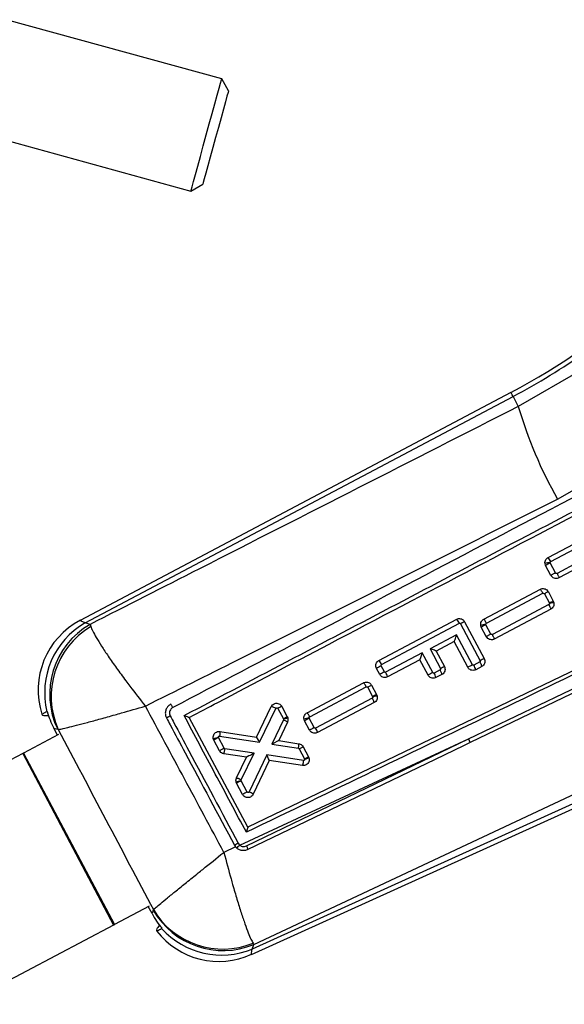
# Model space of a CAD drawing. Extents: x 29 to 375, y 22 to 285.
# Tile 4 of 27: x 101 to 120, y 57 to 91. Entities that reach past the tile are written whole.
import ezdxf

# ---------------------------------------------------------------- set-up
doc = ezdxf.new("R2010")
doc.units = 0
doc.layers.get('0').update_dxf_attribs({"linetype": 'CONTINUOUS'})

msp = doc.modelspace()

# ---------------------------------------------------------------- linework, layer by layer
at = {"color": 7, "linetype": 'CONTINUOUS'}
for p, q in [((108.172472, 88.66179), (100.779567, 90.692234)), ((108.405626, 88.252077), (108.172472, 88.66179)), ((99.720203, 86.835066), (107.113109, 84.804619)), ((107.113109, 84.804619), (107.522821, 85.03777)), ((120.545681, 78.662623), (118.359164, 77.409386)), ((118.105591, 77.888477), (103.308659, 70.056726)), ((103.480742, 69.973336), (118.177723, 77.752189)), ((118.177723, 77.752189), (118.359164, 77.409386)), ((119.705941, 74.227224), (122.192925, 75.647815)), ((119.382417, 72.22165), (122.108361, 73.665077)), ((119.472743, 72.082467), (122.198498, 73.525792)), ((119.457301, 72.034182), (119.453824, 72.04491)), ((120.413791, 72.058352), (119.689207, 71.67466)), ((119.297818, 71.947802), (119.276425, 72.013708)), ((119.480099, 71.603267), (119.297818, 71.947802)), ((119.639353, 71.69007), (119.457301, 72.034182)), ((120.431439, 71.877532), (119.754743, 71.519198)), ((126.248117, 71.227263), (109.06909, 62.955351)), ((117.17334, 70.099124), (119.116163, 71.127875)), ((119.390593, 71.043403), (119.561514, 70.72033)), ((116.653389, 65.988477), (126.961679, 70.954858)), ((117.263611, 69.959908), (119.20632, 70.988599)), ((119.255882, 70.97306), (119.426465, 70.650625)), ((119.561514, 70.72033), (119.57955, 70.672446)), ((119.411653, 70.602423), (117.468755, 69.57357)), ((119.477104, 70.446914), (117.534266, 69.418094)), ((119.426465, 70.650625), (119.429718, 70.642094)), ((113.571973, 68.68252), (116.243989, 70.097387)), ((116.514346, 70.014197), (117.186219, 68.744793)), ((103.651753, 69.920697), (103.480742, 69.973336)), ((103.651753, 69.920697), (103.675272, 69.847519)), ((113.662303, 68.543336), (116.33428, 69.958184)), ((116.379371, 69.944336), (117.051026, 68.675364)), ((117.088756, 69.825211), (117.068615, 69.8834)), ((117.259682, 69.502132), (117.088756, 69.825211)), ((117.248293, 69.911491), (117.244985, 69.921017)), ((117.418936, 69.58894), (117.248293, 69.911491)), ((116.24006, 69.566256), (115.326863, 69.082683)), ((116.158402, 69.332846), (115.53978, 69.005264)), ((116.626457, 68.448521), (116.158402, 69.332846)), ((116.786108, 68.534599), (116.24006, 69.566256)), ((115.326863, 69.082683), (115.685454, 68.405172)), ((115.53978, 69.005264), (115.820652, 68.474596)), ((115.061736, 68.942291), (113.80372, 68.276125)), ((114.980078, 68.708881), (113.869365, 68.120718)), ((115.26089, 68.178324), (114.980078, 68.708881)), ((115.420541, 68.264402), (115.061736, 68.942291)), ((109.278695, 58.92966), (129.506728, 68.43835)), ((113.598983, 68.203938), (113.488779, 68.412242)), ((113.758644, 68.289989), (113.648669, 68.497856)), ((115.671889, 68.359723), (115.465607, 68.250541)), ((117.037461, 68.629922), (116.831155, 68.520728)), ((117.103011, 68.474467), (116.896784, 68.365314)), ((129.8592, 68.117612), (109.22432, 58.770927)), ((115.737444, 68.20427), (115.531217, 68.095117)), ((109.19117, 58.587052), (129.922664, 67.9775)), ((111.104385, 66.8869), (113.047174, 67.915638)), ((111.194631, 66.747672), (113.13735, 67.776374)), ((113.186892, 67.760824), (113.357505, 67.438331)), ((113.321603, 67.831165), (113.492525, 67.508093)), ((113.342604, 67.390154), (111.399726, 66.3613)), ((113.357505, 67.438331), (113.360277, 67.431527)), ((113.492525, 67.508093), (113.508166, 67.469319)), ((106.422306, 67.178802), (106.405721, 67.169469)), ((109.364903, 66.049163), (109.875094, 67.097922)), ((109.473289, 65.873713), (110.037303, 67.033122)), ((110.102093, 67.034218), (110.291497, 66.676201)), ((110.237078, 67.104048), (110.426506, 66.74598)), ((113.408045, 67.234641), (111.465251, 66.20583)), ((102.183631, 66.928234), (102.172053, 66.922173)), ((107.05573, 66.725902), (107.055422, 66.726478)), ((109.06909, 62.955351), (107.05573, 66.725902)), ((110.292192, 66.644352), (109.896512, 65.808317)), ((110.291497, 66.676201), (110.294085, 66.670011)), ((110.294085, 66.670011), (110.292192, 66.644352)), ((110.426506, 66.74598), (110.441045, 66.710908)), ((111.019816, 66.612916), (111.001537, 66.662053)), ((111.179402, 66.699105), (111.176373, 66.707199)), ((111.350001, 66.376642), (111.179402, 66.699105)), ((102.407243, 66.359578), (102.542789, 66.317855)), ((102.534096, 66.119903), (102.407243, 66.359578)), ((102.542789, 66.317855), (102.560511, 66.309842)), ((110.430574, 66.565102), (110.130202, 65.930444)), ((111.190742, 66.289835), (111.019816, 66.612916)), ((102.568429, 66.138074), (101.370206, 65.503877)), ((107.902314, 65.948142), (107.884815, 65.993991)), ((108.061975, 66.03419), (108.059084, 66.041569)), ((108.255268, 65.668825), (108.061975, 66.03419)), ((108.100197, 66.086698), (109.473289, 65.873713)), ((108.112992, 66.243352), (109.364903, 66.049163)), ((108.790433, 62.342362), (116.653389, 65.988477)), ((109.020483, 62.312101), (116.653389, 65.988477)), ((108.096163, 65.581734), (107.902314, 65.948142)), ((109.291122, 65.499142), (108.283108, 65.649106)), ((109.896512, 65.808317), (110.8089, 65.665707)), ((110.130202, 65.930444), (110.823046, 65.82215)), ((110.836576, 65.645877), (111.016428, 65.305917)), ((110.971134, 65.716514), (111.154513, 65.369881)), ((101.339505, 65.487627), (96.19431, 62.764368)), ((101.339505, 65.487627), (104.458159, 59.595391)), ((101.370206, 65.503877), (104.488861, 59.611642)), ((109.029508, 65.359618), (108.245384, 65.476274)), ((108.683731, 64.648911), (109.029508, 65.359618)), ((108.846, 64.584229), (109.291122, 65.499142)), ((109.719421, 65.435666), (109.11653, 64.165768)), ((110.981455, 65.247892), (109.719421, 65.435666)), ((111.016428, 65.305917), (111.022384, 65.292101)), ((111.154513, 65.369881), (111.167293, 65.340235)), ((109.804691, 65.244534), (109.254754, 64.08618)), ((110.944684, 65.074917), (109.804691, 65.244534)), ((108.686731, 64.465448), (108.670737, 64.50557)), ((108.891836, 64.077756), (108.686731, 64.465448)), ((108.843631, 64.558392), (108.846, 64.584229)), ((108.846427, 64.551419), (108.843631, 64.558392)), ((109.051492, 64.163804), (108.846427, 64.551419)), ((108.65079, 62.277773), (108.248727, 62.091843)), ((108.613259, 62.333929), (108.65079, 62.277773)), ((108.69378, 62.233892), (108.65079, 62.277773)), ((105.687083, 60.245839), (104.488861, 59.611642)), ((105.780354, 59.98658), (105.652751, 60.227668)), ((105.822937, 60.110892), (105.780354, 59.98658)), ((105.825847, 60.123211), (105.822937, 60.110892)), ((104.458159, 59.595391), (99.312967, 56.872132)), ((106.026243, 59.575983), (106.025945, 59.575649)), ((106.111021, 59.476322), (106.111433, 59.476542)), ((106.111433, 59.476542), (106.12396, 59.483241)), ((109.22445, 58.771295), (109.278695, 58.92966)), ((109.251366, 58.97157), (109.278695, 58.92966))]:
    msp.add_line(p, q, dxfattribs=at)
at = {"color": 7, "linetype": 'CONTINUOUS', "flags": 128}
for points in [[(107.642791, 86.733204), (107.74613, 87.109454), (107.845491, 87.471242), (107.937069, 87.80467), (108.017331, 88.096919), (108.083204, 88.336763), (108.132155, 88.514983), (108.162295, 88.624733), (108.172472, 88.66179)], [(108.405626, 88.252077), (108.404975, 88.24972), (108.389538, 88.193498), (108.354207, 88.064864), (108.300642, 87.869835), (108.231347, 87.617531), (108.149564, 87.319751), (108.059109, 86.990416), (107.964224, 86.644925)], [(107.113109, 84.804619), (107.123287, 84.841678), (107.153432, 84.951425), (107.202377, 85.129646), (107.26825, 85.36949), (107.348518, 85.661741), (107.44009, 85.995167), (107.539456, 86.356958), (107.642791, 86.733204)], [(107.964224, 86.644925), (107.869333, 86.299434), (107.778883, 85.970099), (107.6971, 85.672316), (107.627805, 85.420012), (107.57424, 85.224986), (107.53891, 85.096352), (107.523467, 85.040127), (107.522821, 85.03777)], [(126.230226, 70.447055), (125.8196, 70.249254), (121.930575, 68.376106), (116.704082, 65.859391)], [(109.364903, 66.049163), (109.365012, 66.049147), (109.365325, 66.049098), (109.365852, 66.049016)], [(116.704082, 65.859391), (116.480039, 65.751523), (115.507703, 65.283402), (111.618227, 63.411149), (109.070635, 62.185113)], [(101.370206, 65.503877), (101.366173, 65.501742), (101.36216, 65.499617), (101.358181, 65.497512), (101.35426, 65.495437), (101.350415, 65.493402), (101.346663, 65.491415), (101.343019, 65.489487), (101.339505, 65.487627)], [(104.458159, 59.595391), (104.461676, 59.597252), (104.465317, 59.59918), (104.469072, 59.601166), (104.472916, 59.603202), (104.476835, 59.605277), (104.480814, 59.607382), (104.484827, 59.609507), (104.488861, 59.611642)]]:
    msp.add_lwpolyline(points, dxfattribs=at)
at = {"color": 8, "linetype": 'CONTINUOUS', "flags": 128}
for points in [[(118.177723, 77.752189), (118.146212, 77.81173), (118.123657, 77.85434), (118.110111, 77.879939), (118.105591, 77.888477)], [(103.480742, 69.973336), (103.351763, 70.035839), (103.308659, 70.056726)], [(109.19117, 58.587052), (109.19947, 58.633108), (109.22432, 58.770927)]]:
    msp.add_lwpolyline(points, dxfattribs=at)
at = {"color": 7, "linetype": 'CONTINUOUS'}
for centre, radius, start, end in [((106.941266, 98.981805), 23.865678, 297.8914735, 311.8914735), ((106.941266, 98.981805), 24.01988, 297.8914735, 311.8914735), ((132.6221, 81.569767), 14.857324, 196.261528, 209.617248), ((119.575656, 70.832329), 1.218686, 95.7374524, 104.2134775), ((119.031042, 71.894717), 0.479948, 23.0285131, 42.9363519), ((122.084547, 66.993164), 5.684566, 117.5273489, 119.3555191), ((121.474228, 66.848893), 4.318159, 116.2920379, 118.3086632), ((104.574834, 67.664478), 2.706667, 117.6467993, 197.9015363), ((115.892514, 69.770526), 0.479972, 23.0152078, 42.921811), ((118.467262, 66.075752), 4.396048, 116.3749592, 118.3559202), ((104.86153, 67.574856), 2.767541, 119.9287223, 193.6408501), ((105.027957, 67.525006), 2.762838, 119.8751967, 205.9077947), ((105.106431, 67.45207), 2.790411, 120.8561718, 204.1634075), ((117.433599, 68.604427), 1.330032, 98.1526968, 105.927314), ((119.8526, 64.905313), 5.64307, 117.4842954, 119.3259088), ((116.137064, 69.373324), 0.045758, 297.7963557, 298.4592888), ((115.495113, 68.982161), 0.050288, 27.3496226, 28.2356374), ((113.220586, 68.355562), 0.479973, 23.0303143, 42.9374282), ((114.994226, 68.682705), 0.029755, 117.3625233, 118.3904449), ((119.059793, 64.930227), 4.249846, 116.1585573, 118.2076267), ((116.104125, 63.719995), 5.371891, 117.1997145, 119.1342483), ((117.693022, 64.661996), 4.247551, 116.1556744, 118.2058838), ((119.333841, 63.61815), 5.537364, 117.3934562, 119.2702763), ((116.417943, 68.25467), 0.491458, 13.0107584, 32.7766735), ((116.310257, 63.36453), 5.54715, 117.3862191, 119.2596876), ((113.391232, 68.010321), 0.490713, 13.0013013, 32.7974237), ((117.972601, 63.339928), 5.546481, 117.3949987, 119.2687337), ((115.053205, 67.984892), 0.490556, 12.9849072, 32.7876314), ((115.41849, 63.614962), 4.343479, 116.3220017, 118.3268623), ((109.73938, 66.522778), 0.590939, 59.7249477, 76.7230615), ((112.174858, 63.192845), 4.364917, 116.3558145, 118.3508339), ((112.355017, 62.84917), 4.347906, 116.3305698, 118.3333781), ((111.461904, 65.240276), 1.494454, 101.0146773, 107.9419465), ((113.759269, 61.731451), 5.597616, 117.444333, 119.3009113), ((110.612932, 61.109774), 5.545922, 117.385156, 119.2590241), ((116.224769, 65.745656), 0.492623, 13.3486886, 29.532391), ((109.837366, 65.229547), 0.035948, 153.8281527, 155.359755), ((111.375899, 59.661499), 5.505411, 117.3517558, 119.239354), ((111.600117, 59.243835), 5.540901, 117.3849028, 119.2604208), ((108.925659, 63.674451), 0.52709, 51.3646851, 68.7693743), ((112.06061, 56.13937), 7.089203, 117.9188493, 119.0964934), ((107.310615, 63.563687), 1.918723, 316.1269949, 320.4664335), ((108.221055, 61.481098), 2.761963, 209.7422345, 292.5153116), ((108.212227, 61.551053), 2.780924, 210.893341, 291.9419401), ((108.074392, 61.052585), 2.706667, 218.0173147, 294.5470048), ((108.166692, 61.326083), 2.765393, 221.9819434, 292.4856181), ((108.166946, 61.326562), 2.765448, 221.9881115, 292.4823453)]:
    msp.add_arc(centre, radius, start, end, dxfattribs=at)
for centre, major_axis, ratio, start_param, end_param in [((116.227724, 69.558148), (0.069269, 0.225122), 0.039985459, 3.181564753, 4.760714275), ((115.314524, 69.074575), (0.224994, -0.069229), 0.048372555, 0.048325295, 1.530824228), ((115.049401, 68.934183), (0.069269, 0.225122), 0.039985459, 3.181564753, 4.760714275), ((104.872306, 67.572915), (2.653451, -0.853761), 0.971024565, 3.70136381, 3.924984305), ((103.646049, 67.950361), (5.425639, 1.035541), 0.163832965, 4.412665, 4.41572301), ((109.460951, 65.865605), (-0.095915, 0.183306), 0.071009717, 4.719468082, 6.23080803), ((109.884176, 65.800209), (0.246023, 0.130232), 0.005015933, 0.006710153, 1.51797364), ((109.278786, 65.491033), (0.249275, 0.131412), 0.005043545, 1.518625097, 3.134716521), ((109.707084, 65.427558), (-0.09747, 0.182771), 0.070975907, 3.194127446, 4.718902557), ((111.00409, 65.297809), (0.150424, 0.072072), 0.011926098, 0, 1.482975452), ((108.172162, 61.338327), (0.868275, 2.643657), 0.972709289, 2.388748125, 2.612117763), ((107.728546, 60.043305), (4.197918, 4.309498), 0.153480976, 1.823744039, 1.82665882), ((116.020979, 61.599946), (6.79949, 3.0638), 0.175746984, 2.978225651, 2.978444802)]:
    msp.add_ellipse(centre, major_axis=major_axis, ratio=ratio, start_param=start_param, end_param=end_param, dxfattribs=at)
for points, knots in [([(118.359164, 77.409386), (114.70952, 75.549861), (109.807051, 73.052011), (104.904578, 70.558033), (103.651753, 69.920697)], [0, 0, 0, 0, 0.744450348, 1, 1, 1, 1]), ([(121.819755, 75.105308), (118.273993, 73.245367), (113.165433, 70.565654), (108.058242, 67.885806), (106.495863, 67.065994)], [0, 0, 0, 0, 0.694082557, 1, 1, 1, 1]), ([(106.88225, 66.789203), (109.39571, 68.108004), (114.414999, 70.741602), (119.435322, 73.375017), (121.941667, 74.689722)], [0, 0, 0, 0, 0.500760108, 1, 1, 1, 1]), ([(107.05573, 66.725902), (107.064992, 66.730759), (107.392594, 66.902539), (108.993562, 67.742062), (113.938974, 70.335287), (118.566538, 72.761872), (121.920532, 74.520627)], [0, 0, 0, 0, 0.001869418, 0.066123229, 0.32313899, 1, 1, 1, 1]), ([(105.551055, 67.115644), (106.608046, 67.643394), (111.331393, 70.001736), (116.046208, 72.380657), (119.705941, 74.227224)], [0, 0, 0, 0, 0.223780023, 1, 1, 1, 1]), ([(119.276425, 72.013708), (119.275477, 72.036789), (119.273579, 72.082949), (119.300092, 72.148033), (119.33887, 72.195057), (119.370428, 72.214329), (119.382417, 72.22165)], [0, 0, 0, 0, 0.276716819, 0.55341205, 0.8303372, 1, 1, 1, 1]), ([(119.453824, 72.04491), (119.453619, 72.047624), (119.453106, 72.054437), (119.455954, 72.065119), (119.462537, 72.075707), (119.469334, 72.080209), (119.472743, 72.082467)], [0, 0, 0, 0, 0.181944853, 0.456664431, 0.727543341, 1, 1, 1, 1]), ([(119.639353, 71.69007), (119.634587, 71.687503), (119.619478, 71.679367), (119.587888, 71.662377), (119.54708, 71.640365), (119.509919, 71.620166), (119.484753, 71.606277), (119.481647, 71.604274), (119.480094, 71.603273)], [0, 0, 0, 0, 0.059025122, 0.187138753, 0.390342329, 0.593562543, 0.796786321, 1, 1, 1, 1]), ([(119.754743, 71.519198), (119.73347, 71.510504), (119.690921, 71.493113), (119.620571, 71.495701), (119.555748, 71.519944), (119.507741, 71.55894), (119.48788, 71.590789), (119.480099, 71.603267)], [0, 0, 0, 0, 0.215715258, 0.431477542, 0.646651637, 0.86156186, 1, 1, 1, 1]), ([(119.689207, 71.67466), (119.686959, 71.673643), (119.680951, 71.670928), (119.670044, 71.669822), (119.660069, 71.672089), (119.651005, 71.676662), (119.644263, 71.682249), (119.640684, 71.68795), (119.639353, 71.69007)], [0, 0, 0, 0, 0.128337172, 0.342876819, 0.557310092, 0.651067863, 0.870283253, 1, 1, 1, 1]), ([(119.689207, 71.67466), (119.696179, 71.66126), (119.710719, 71.633313), (119.730874, 71.59123), (119.747026, 71.553872), (119.756561, 71.526416), (119.755365, 71.521612), (119.754767, 71.51921)], [0, 0, 0, 0, 0.172328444, 0.359397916, 0.572931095, 0.786465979, 1, 1, 1, 1]), ([(126.513035, 71.210023), (123.580827, 69.797203), (117.750182, 66.987835), (111.918802, 64.17927), (109.020001, 62.783122)], [0, 0, 0, 0, 0.50289608, 1, 1, 1, 1]), ([(119.116163, 71.127875), (119.137422, 71.136543), (119.179943, 71.15388), (119.250218, 71.151237), (119.314951, 71.126961), (119.362955, 71.087903), (119.38279, 71.055966), (119.390593, 71.043403)], [0, 0, 0, 0, 0.2155296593, 0.431085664, 0.6460536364, 0.8607729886, 1, 1, 1, 1]), ([(119.20632, 70.988599), (119.195977, 71.007676), (119.175292, 71.04583), (119.146792, 71.092498), (119.124721, 71.123982), (119.119049, 71.126594), (119.116213, 71.1279)], [0, 0, 0, 0, 0.250001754, 0.500004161, 0.750000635, 1, 1, 1, 1]), ([(119.390593, 71.043403), (119.388566, 71.042473), (119.384513, 71.040612), (119.353879, 71.024742), (119.309784, 71.001625), (119.273849, 70.982582), (119.255882, 70.97306)], [0, 0, 0, 0, 0.250000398, 0.499990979, 0.749995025, 1, 1, 1, 1]), ([(119.20632, 70.988599), (119.208235, 70.989478), (119.213581, 70.991931), (119.223672, 70.993367), (119.2357, 70.991284), (119.246697, 70.985105), (119.25296, 70.97817), (119.255454, 70.973808), (119.255882, 70.97306)], [0, 0, 0, 0, 0.110192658, 0.307593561, 0.522690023, 0.737717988, 0.954997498, 1, 1, 1, 1]), ([(119.429718, 70.642094), (119.430141, 70.639406), (119.43119, 70.632738), (119.429234, 70.621906), (119.42438, 70.613073), (119.418327, 70.606521), (119.414172, 70.60397), (119.411653, 70.602423)], [0, 0, 0, 0, 0.173698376, 0.430930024, 0.688281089, 0.811083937, 1, 1, 1, 1]), ([(119.477104, 70.446914), (119.477646, 70.450068), (119.478731, 70.456375), (119.464874, 70.49309), (119.441904, 70.543841), (119.421737, 70.582896), (119.411653, 70.602423)], [0, 0, 0, 0, 0.249998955, 0.499999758, 0.749999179, 1, 1, 1, 1]), ([(119.57955, 70.672444), (119.577627, 70.672571), (119.573782, 70.672827), (119.545457, 70.66767), (119.504072, 70.659035), (119.467046, 70.650742), (119.441908, 70.64494), (119.434486, 70.643207), (119.429718, 70.642094)], [0, 0, 0, 0, 0.226720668, 0.453448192, 0.680168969, 0.906899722, 0.940192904, 1, 1, 1, 1]), ([(119.57955, 70.672446), (119.582605, 70.649661), (119.588715, 70.604092), (119.56839, 70.537232), (119.530726, 70.481482), (119.494281, 70.457988), (119.477099, 70.446911)], [0, 0, 0, 0, 0.256797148, 0.51358071, 0.770667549, 1, 1, 1, 1]), ([(116.243989, 70.097387), (116.264889, 70.105947), (116.306694, 70.123068), (116.375836, 70.120568), (116.439564, 70.096777), (116.486995, 70.058296), (116.506587, 70.026708), (116.514346, 70.014197)], [0, 0, 0, 0, 0.215146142, 0.430334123, 0.64499606, 0.859404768, 1, 1, 1, 1]), ([(117.068615, 69.8834), (117.066763, 69.906408), (117.06306, 69.952424), (117.086996, 70.018414), (117.125477, 70.06917), (117.159132, 70.090232), (117.17334, 70.099124)], [0, 0, 0, 0, 0.267960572, 0.535910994, 0.804080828, 1, 1, 1, 1]), ([(117.263611, 69.959908), (117.253253, 69.978978), (117.232536, 70.01712), (117.204001, 70.063771), (117.181875, 70.095228), (117.176178, 70.097822), (117.17333, 70.099119)], [0, 0, 0, 0, 0.249997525, 0.499995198, 0.750000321, 1, 1, 1, 1]), ([(103.675272, 69.847519), (103.695765, 69.797622), (103.736751, 69.697826), (103.862342, 69.470452), (104.039595, 69.182555), (104.274398, 68.828859), (104.555584, 68.427886), (104.814117, 68.074389), (105.139518, 67.64111), (105.36907, 67.344939), (105.549022, 67.118206), (105.551055, 67.115644)], [0, 0, 0, 0, 0.114894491, 0.229795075, 0.357617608, 0.485451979, 0.61727395, 0.749106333, 0.805257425, 0.997799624, 1, 1, 1, 1]), ([(116.33428, 69.958184), (116.336355, 69.959124), (116.341838, 69.961608), (116.351868, 69.962585), (116.363109, 69.959901), (116.372999, 69.953679), (116.377284, 69.947397), (116.379371, 69.944336)], [0, 0, 0, 0, 0.131169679, 0.346712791, 0.566050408, 0.788579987, 1, 1, 1, 1]), ([(117.244985, 69.921017), (117.244643, 69.925212), (117.243959, 69.933605), (117.248301, 69.945612), (117.255212, 69.954684), (117.261171, 69.95839), (117.263611, 69.959908)], [0, 0, 0, 0, 0.271672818, 0.54343956, 0.813020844, 1, 1, 1, 1]), ([(117.418936, 69.58894), (117.414184, 69.58638), (117.399076, 69.578243), (117.367487, 69.561249), (117.326664, 69.539233), (117.289501, 69.519032), (117.264343, 69.505144), (117.261233, 69.50314), (117.259677, 69.502139)], [0, 0, 0, 0, 0.058863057, 0.187124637, 0.390346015, 0.593567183, 0.796780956, 1, 1, 1, 1]), ([(117.534266, 69.418094), (117.513, 69.409399), (117.470466, 69.39201), (117.40014, 69.394592), (117.335325, 69.418826), (117.287322, 69.457816), (117.267459, 69.489663), (117.259682, 69.502132)], [0, 0, 0, 0, 0.2156944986, 0.4314054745, 0.6466189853, 0.8616365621, 1, 1, 1, 1]), ([(117.468755, 69.57357), (117.466499, 69.572546), (117.460493, 69.56982), (117.449589, 69.568717), (117.43963, 69.570977), (117.430579, 69.575546), (117.423847, 69.581128), (117.420267, 69.586823), (117.418936, 69.58894)], [0, 0, 0, 0, 0.1289498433, 0.3432004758, 0.5575054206, 0.6511379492, 0.8702852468, 1, 1, 1, 1]), ([(117.53435, 69.418138), (117.534948, 69.420541), (117.536144, 69.425348), (117.526611, 69.452782), (117.513243, 69.483686), (117.494555, 69.523596), (117.480035, 69.551722), (117.468755, 69.57357)], [0, 0, 0, 0, 0.213771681, 0.427543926, 0.641317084, 0.72137756, 1, 1, 1, 1]), ([(113.488779, 68.412242), (113.480249, 68.433247), (113.46319, 68.475254), (113.465792, 68.544523), (113.489649, 68.608343), (113.528142, 68.655564), (113.559649, 68.67494), (113.571973, 68.68252)], [0, 0, 0, 0, 0.215111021, 0.430204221, 0.645711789, 0.861424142, 1, 1, 1, 1]), ([(117.051026, 68.675364), (117.052482, 68.671783), (117.055394, 68.664621), (117.054954, 68.652813), (117.050903, 68.641988), (117.044485, 68.634211), (117.039361, 68.631082), (117.037461, 68.629922)], [0, 0, 0, 0, 0.218868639, 0.437729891, 0.65659972, 0.872696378, 1, 1, 1, 1]), ([(117.186219, 68.744793), (117.194755, 68.723785), (117.211825, 68.68177), (117.209229, 68.612478), (117.185355, 68.548633), (117.146845, 68.501403), (117.115328, 68.482035), (117.103011, 68.474466)], [0, 0, 0, 0, 0.215137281, 0.430250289, 0.645843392, 0.861595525, 1, 1, 1, 1]), ([(113.648669, 68.497856), (113.647608, 68.500256), (113.645008, 68.506141), (113.644227, 68.516519), (113.64695, 68.527501), (113.652999, 68.537175), (113.659195, 68.541278), (113.662303, 68.543336)], [0, 0, 0, 0, 0.149121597, 0.365655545, 0.578437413, 0.78854439, 1, 1, 1, 1]), ([(115.685459, 68.405172), (115.686914, 68.401589), (115.689824, 68.394422), (115.689395, 68.38261), (115.685336, 68.371784), (115.678911, 68.364013), (115.673788, 68.360883), (115.671889, 68.359723)], [0, 0, 0, 0, 0.218936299, 0.437870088, 0.656684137, 0.872714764, 1, 1, 1, 1]), ([(115.737499, 68.204298), (115.738029, 68.207443), (115.739088, 68.213733), (115.725181, 68.250426), (115.702181, 68.30116), (115.681986, 68.340201), (115.671889, 68.359723)], [0, 0, 0, 0, 0.249999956, 0.500001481, 0.74999556, 1, 1, 1, 1]), ([(115.820652, 68.474597), (115.829188, 68.453589), (115.846259, 68.411574), (115.84366, 68.342287), (115.819798, 68.278445), (115.781286, 68.231216), (115.749768, 68.211844), (115.737444, 68.20427)], [0, 0, 0, 0, 0.2151290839, 0.4302346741, 0.6457847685, 0.8615037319, 1, 1, 1, 1]), ([(116.896784, 68.365314), (116.875887, 68.356758), (116.834089, 68.339646), (116.764965, 68.342151), (116.701245, 68.365943), (116.653815, 68.404422), (116.634217, 68.436013), (116.626457, 68.448521)], [0, 0, 0, 0, 0.215103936, 0.430232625, 0.644897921, 0.859403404, 1, 1, 1, 1]), ([(116.831155, 68.520728), (116.829104, 68.5198), (116.823646, 68.517328), (116.813643, 68.516343), (116.802391, 68.519025), (116.79249, 68.525252), (116.788198, 68.531539), (116.786108, 68.534599)], [0, 0, 0, 0, 0.129758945, 0.34543887, 0.565158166, 0.788326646, 1, 1, 1, 1]), ([(117.037461, 68.629922), (117.047559, 68.610401), (117.067753, 68.57136), (117.090753, 68.520627), (117.10466, 68.483933), (117.103601, 68.477644), (117.103071, 68.474499)], [0, 0, 0, 0, 0.250002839, 0.499999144, 0.74999963, 1, 1, 1, 1]), ([(113.869365, 68.120718), (113.848466, 68.112157), (113.806666, 68.095034), (113.73753, 68.097534), (113.673788, 68.121325), (113.62634, 68.159821), (113.606741, 68.191428), (113.598983, 68.203938)], [0, 0, 0, 0, 0.21509306, 0.430200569, 0.644913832, 0.859445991, 1, 1, 1, 1]), ([(113.80372, 68.276125), (113.801657, 68.27519), (113.796185, 68.272709), (113.786162, 68.271732), (113.774915, 68.27442), (113.765023, 68.280649), (113.760734, 68.28693), (113.758644, 68.289989)], [0, 0, 0, 0, 0.130506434, 0.346125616, 0.565836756, 0.788471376, 1, 1, 1, 1]), ([(115.531217, 68.095117), (115.510319, 68.086561), (115.468521, 68.069447), (115.399394, 68.071955), (115.335668, 68.095753), (115.288237, 68.134233), (115.268643, 68.165823), (115.26089, 68.178324)], [0, 0, 0, 0, 0.215108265, 0.430243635, 0.644948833, 0.859500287, 1, 1, 1, 1]), ([(115.465607, 68.250541), (115.463551, 68.249608), (115.458085, 68.24713), (115.448072, 68.246147), (115.436821, 68.248831), (115.426922, 68.255057), (115.422631, 68.261342), (115.420541, 68.264402)], [0, 0, 0, 0, 0.130135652, 0.345817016, 0.565454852, 0.788424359, 1, 1, 1, 1]), ([(113.047174, 67.915638), (113.068433, 67.924308), (113.110954, 67.941649), (113.181235, 67.938998), (113.245997, 67.914706), (113.293999, 67.875632), (113.313824, 67.843696), (113.321603, 67.831165)], [0, 0, 0, 0, 0.215529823, 0.43106893, 0.646220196, 0.861186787, 1, 1, 1, 1]), ([(113.13735, 67.776374), (113.127006, 67.79545), (113.106317, 67.833603), (113.077813, 67.880269), (113.05573, 67.911747), (113.050056, 67.914357), (113.047218, 67.915662)], [0, 0, 0, 0, 0.249997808, 0.49999893, 0.749999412, 1, 1, 1, 1]), ([(113.13735, 67.776374), (113.139253, 67.777248), (113.144582, 67.779697), (113.154659, 67.781132), (113.16669, 67.779051), (113.177701, 67.772869), (113.183968, 67.76593), (113.186466, 67.761569), (113.186892, 67.760824)], [0, 0, 0, 0, 0.109513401, 0.306839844, 0.522200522, 0.737486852, 0.9551981, 1, 1, 1, 1]), ([(113.321598, 67.831173), (113.319572, 67.830241), (113.31552, 67.828379), (113.284878, 67.812509), (113.24079, 67.78939), (113.204858, 67.770346), (113.186892, 67.760824)], [0, 0, 0, 0, 0.250001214, 0.500005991, 0.750002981, 1, 1, 1, 1]), ([(113.360277, 67.431527), (113.360816, 67.428937), (113.362179, 67.422395), (113.360813, 67.411528), (113.355957, 67.401441), (113.349472, 67.394282), (113.344747, 67.391442), (113.342604, 67.390154)], [0, 0, 0, 0, 0.162793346, 0.411196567, 0.659736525, 0.845653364, 1, 1, 1, 1]), ([(113.408045, 67.234641), (113.408589, 67.237795), (113.409678, 67.244102), (113.39582, 67.28082), (113.372849, 67.33157), (113.352686, 67.370626), (113.342604, 67.390154)], [0, 0, 0, 0, 0.2499993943, 0.5000004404, 0.7500062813, 1, 1, 1, 1]), ([(113.508166, 67.469317), (113.506257, 67.469287), (113.50244, 67.469226), (113.474445, 67.462579), (113.43354, 67.451908), (113.397158, 67.441905), (113.372394, 67.43496), (113.36513, 67.432902), (113.360277, 67.431527)], [0, 0, 0, 0, 0.226919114, 0.453837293, 0.680759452, 0.907678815, 0.938319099, 1, 1, 1, 1]), ([(113.508166, 67.469319), (113.51227, 67.446711), (113.520478, 67.401498), (113.503317, 67.333825), (113.466665, 67.273523), (113.427789, 67.247737), (113.40804, 67.234638)], [0, 0, 0, 0, 0.247871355, 0.49573221, 0.74383074, 1, 1, 1, 1]), ([(102.560511, 66.309842), (102.598903, 66.316647), (102.675688, 66.330259), (102.88861, 66.379773), (103.179686, 66.452946), (103.55735, 66.552631), (104.003126, 66.674258), (104.408723, 66.787616), (104.91594, 66.931465), (105.271107, 67.033927), (105.547927, 67.114731), (105.551055, 67.115644)], [0, 0, 0, 0, 0.114888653, 0.229783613, 0.35760616, 0.48544083, 0.617236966, 0.749044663, 0.805253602, 0.997799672, 1, 1, 1, 1]), ([(108.248727, 62.091843), (107.797595, 62.933148), (106.899345, 64.608278), (105.999145, 66.282347), (105.551055, 67.115644)], [0, 0, 0, 0, 0.502232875, 1, 1, 1, 1]), ([(106.405721, 67.169469), (106.37414, 67.14604), (106.310979, 67.099182), (106.252541, 66.99392), (106.230657, 66.877473), (106.244804, 66.77848), (106.269599, 66.725496), (106.277829, 66.707909)], [0, 0, 0, 0, 0.222627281, 0.445235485, 0.667639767, 0.889676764, 1, 1, 1, 1]), ([(106.495863, 67.065994), (106.482407, 67.057733), (106.44859, 67.036973), (106.407592, 66.986479), (106.382261, 66.918637), (106.379584, 66.844945), (106.397868, 66.800253), (106.406983, 66.777972)], [0, 0, 0, 0, 0.141838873, 0.356450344, 0.570477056, 0.785871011, 1, 1, 1, 1]), ([(106.495863, 67.065994), (106.489327, 67.078164), (106.477602, 67.099995), (106.459225, 67.131527), (106.442482, 67.157981), (106.42838, 67.176916), (106.424546, 67.178287), (106.422629, 67.178972)], [0, 0, 0, 0, 0.196314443, 0.35214999, 0.568094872, 0.78404725, 1, 1, 1, 1]), ([(109.875094, 67.097922), (109.887163, 67.117542), (109.911301, 67.156782), (109.969518, 67.195996), (110.036425, 67.215), (110.106131, 67.210272), (110.169935, 67.182683), (110.213396, 67.143633), (110.231072, 67.114088), (110.237078, 67.104048)], [0, 0, 0, 0, 0.15400518, 0.308017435, 0.460788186, 0.616665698, 0.768843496, 0.921451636, 1, 1, 1, 1]), ([(110.037303, 67.033122), (110.038367, 67.03502), (110.041437, 67.040493), (110.049022, 67.047761), (110.060359, 67.052857), (110.072682, 67.054191), (110.084716, 67.051114), (110.095262, 67.04449), (110.099816, 67.037643), (110.102093, 67.034218)], [0, 0, 0, 0, 0.081944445, 0.236281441, 0.386125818, 0.544339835, 0.693763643, 0.846855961, 1, 1, 1, 1]), ([(102.172053, 66.922173), (102.121803, 66.895856), (102.020727, 66.84292), (102.006565, 66.835502), (101.999443, 66.831772)], [0, 0, 0, 0, 0.497144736, 1, 1, 1, 1]), ([(101.999443, 66.831772), (102.013153, 66.814795), (102.040718, 66.780664), (102.150839, 66.790432), (102.206186, 66.795341)], [0, 0, 0, 0, 0.497398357, 1, 1, 1, 1]), ([(106.406978, 66.777972), (106.398704, 66.773556), (106.382156, 66.764722), (106.357839, 66.751682), (106.335226, 66.739497), (106.315251, 66.728677), (106.298764, 66.719675), (106.286546, 66.712929), (106.279973, 66.70921), (106.278396, 66.708233), (106.277839, 66.707888)], [0, 0, 0, 0, 0.132506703, 0.265040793, 0.397553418, 0.530067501, 0.662579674, 0.795103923, 0.927624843, 1, 1, 1, 1]), ([(106.277839, 66.707888), (106.320332, 66.628303), (106.532798, 66.230374), (107.311266, 64.772393), (108.047251, 63.393989), (108.613259, 62.333929)], [0, 0, 0, 0, 0.054586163, 0.272931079, 1, 1, 1, 1]), ([(106.406978, 66.777972), (106.449449, 66.698375), (106.661807, 66.300389), (107.439882, 64.842214), (108.175542, 63.463651), (108.741299, 62.403472)], [0, 0, 0, 0, 0.054586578, 0.272932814, 1, 1, 1, 1]), ([(106.88225, 66.789203), (106.88286, 66.789014), (106.893826, 66.785614), (106.92948, 66.774367), (106.980918, 66.7573), (107.024633, 66.741341), (107.049333, 66.731101), (107.053388, 66.728022), (107.055422, 66.726478)], [0, 0, 0, 0, 0.007796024, 0.14030304, 0.459151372, 0.690961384, 0.844983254, 1, 1, 1, 1]), ([(109.020001, 62.783122), (108.664373, 63.449527), (107.951761, 64.784881), (107.239206, 66.120248), (106.88225, 66.789203)], [0, 0, 0, 0, 0.499047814, 1, 1, 1, 1]), ([(110.292192, 66.644352), (110.311131, 66.635126), (110.349009, 66.616673), (110.395043, 66.591678), (110.426218, 66.572443), (110.429122, 66.567549), (110.430574, 66.565102)], [0, 0, 0, 0, 0.250005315, 0.500004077, 0.74999981, 1, 1, 1, 1]), ([(110.294085, 66.670011), (110.299831, 66.67176), (110.324717, 66.679335), (110.365761, 66.691508), (110.407516, 66.703346), (110.435353, 66.710612), (110.439148, 66.710806), (110.441045, 66.710903)], [0, 0, 0, 0, 0.0736172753, 0.3188063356, 0.5458676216, 0.7729341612, 1, 1, 1, 1]), ([(110.441045, 66.710908), (110.445568, 66.6885), (110.454612, 66.643688), (110.443308, 66.593648), (110.432338, 66.569055), (110.430574, 66.565102)], [0, 0, 0, 0, 0.456324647, 0.912602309, 1, 1, 1, 1]), ([(111.001532, 66.662053), (110.998626, 66.68492), (110.992815, 66.730653), (111.013609, 66.797564), (111.051443, 66.852804), (111.08756, 66.876064), (111.104385, 66.8869)], [0, 0, 0, 0, 0.258173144, 0.516339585, 0.774680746, 1, 1, 1, 1]), ([(111.194631, 66.747672), (111.184275, 66.766743), (111.163562, 66.804886), (111.13503, 66.851539), (111.112916, 66.883001), (111.107222, 66.885597), (111.104375, 66.886895)], [0, 0, 0, 0, 0.250000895, 0.500001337, 0.749999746, 1, 1, 1, 1]), ([(111.176373, 66.707199), (111.175838, 66.711368), (111.174769, 66.719706), (111.178545, 66.731874), (111.185338, 66.741731), (111.19173, 66.745817), (111.194631, 66.747672)], [0, 0, 0, 0, 0.262048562, 0.524189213, 0.783999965, 1, 1, 1, 1]), ([(102.560511, 66.309842), (103.10549, 65.276951), (104.193638, 63.214598), (105.282381, 61.152531), (105.825847, 60.123211)], [0, 0, 0, 0, 0.50083106, 1, 1, 1, 1]), ([(111.350001, 66.376642), (111.345252, 66.374084), (111.330143, 66.365947), (111.298551, 66.348955), (111.257724, 66.326933), (111.220561, 66.306735), (111.195402, 66.292845), (111.192296, 66.290842), (111.190742, 66.289841)], [0, 0, 0, 0, 0.058820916, 0.187137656, 0.39035729, 0.59357492, 0.796786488, 1, 1, 1, 1]), ([(111.465251, 66.20583), (111.443993, 66.197135), (111.401474, 66.179746), (111.331169, 66.182331), (111.266342, 66.206568), (111.218354, 66.245564), (111.198498, 66.2774), (111.190742, 66.289835)], [0, 0, 0, 0, 0.215670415, 0.431346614, 0.646735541, 0.86201655, 1, 1, 1, 1]), ([(111.399726, 66.3613), (111.397486, 66.36028), (111.391501, 66.357555), (111.380621, 66.356454), (111.370681, 66.35871), (111.361643, 66.363264), (111.354912, 66.36883), (111.351333, 66.374523), (111.350001, 66.376642)], [0, 0, 0, 0, 0.128324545, 0.342818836, 0.557261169, 0.650556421, 0.869926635, 1, 1, 1, 1]), ([(111.465341, 66.205879), (111.465942, 66.208282), (111.467143, 66.213088), (111.457374, 66.241077), (111.436674, 66.289182), (111.41362, 66.33418), (111.399726, 66.3613)], [0, 0, 0, 0, 0.214239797, 0.428478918, 0.655548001, 1, 1, 1, 1]), ([(107.884815, 65.993991), (107.881648, 66.0169), (107.875312, 66.062717), (107.895265, 66.130411), (107.934854, 66.187772), (107.991563, 66.228306), (108.053999, 66.247618), (108.094961, 66.244656), (108.112992, 66.243352)], [0, 0, 0, 0, 0.172804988, 0.34560254, 0.518525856, 0.691444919, 0.864183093, 1, 1, 1, 1]), ([(107.8848, 65.994052), (107.886461, 65.995032), (107.889782, 65.996993), (107.917354, 66.005232), (107.958189, 66.016336), (108.0046, 66.028227), (108.039302, 66.036787), (108.055697, 66.04075), (108.059084, 66.041569)], [0, 0, 0, 0, 0.203838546, 0.407674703, 0.611503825, 0.815351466, 0.961843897, 1, 1, 1, 1]), ([(108.059084, 66.041569), (108.058889, 66.04256), (108.057874, 66.047715), (108.058191, 66.057109), (108.062473, 66.068824), (108.070265, 66.078514), (108.080968, 66.085082), (108.091498, 66.087479), (108.097895, 66.086905), (108.100197, 66.086698)], [0, 0, 0, 0, 0.042296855, 0.219858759, 0.384639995, 0.557956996, 0.731311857, 0.903350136, 1, 1, 1, 1]), ([(108.113012, 66.243348), (108.113954, 66.241338), (108.115839, 66.237318), (108.114728, 66.208406), (108.110721, 66.165385), (108.105243, 66.121646), (108.101312, 66.094423), (108.100197, 66.086698)], [0, 0, 0, 0, 0.223173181, 0.446350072, 0.669521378, 0.906214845, 1, 1, 1, 1]), ([(108.096163, 65.581733), (108.097718, 65.582735), (108.100827, 65.584738), (108.125968, 65.598658), (108.163105, 65.618912), (108.204534, 65.641359), (108.236151, 65.658451), (108.251224, 65.66663), (108.255268, 65.668825)], [0, 0, 0, 0, 0.203222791, 0.406446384, 0.609672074, 0.81288802, 0.949792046, 1, 1, 1, 1]), ([(108.245384, 65.476274), (108.246258, 65.476819), (108.248008, 65.477909), (108.251815, 65.488123), (108.256313, 65.504172), (108.261396, 65.526017), (108.266846, 65.552587), (108.272449, 65.582817), (108.277995, 65.615479), (108.281404, 65.637897), (108.283108, 65.649106)], [0, 0, 0, 0, 0.125001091, 0.249999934, 0.375001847, 0.500000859, 0.624999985, 0.750001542, 0.874999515, 1, 1, 1, 1]), ([(108.283108, 65.649106), (108.282418, 65.649233), (108.277441, 65.65015), (108.26964, 65.653443), (108.260866, 65.660358), (108.257171, 65.665947), (108.255268, 65.668825)], [0, 0, 0, 0, 0.059939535, 0.432310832, 0.707642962, 1, 1, 1, 1]), ([(110.8089, 65.665707), (110.811948, 65.686314), (110.818043, 65.727528), (110.823649, 65.778766), (110.825876, 65.814653), (110.823989, 65.819651), (110.823046, 65.82215)], [0, 0, 0, 0, 0.249998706, 0.499998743, 0.749999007, 1, 1, 1, 1]), ([(110.8089, 65.665707), (110.812159, 65.664893), (110.818553, 65.663294), (110.825225, 65.659), (110.831546, 65.653493), (110.834408, 65.649159), (110.836576, 65.645877)], [0, 0, 0, 0, 0.285609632, 0.560361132, 0.667067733, 1, 1, 1, 1]), ([(110.823046, 65.82215), (110.839021, 65.81833), (110.877365, 65.809162), (110.932023, 65.774365), (110.958062, 65.735849), (110.971134, 65.716514)], [0, 0, 0, 0, 0.262324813, 0.629666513, 1, 1, 1, 1]), ([(110.836576, 65.645877), (110.841169, 65.648351), (110.863908, 65.660599), (110.901699, 65.680709), (110.940501, 65.701115), (110.966044, 65.714308), (110.969437, 65.715777), (110.971134, 65.716512)], [0, 0, 0, 0, 0.0640838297, 0.3172669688, 0.5448450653, 0.7724223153, 1, 1, 1, 1]), ([(108.245384, 65.476274), (108.229309, 65.480015), (108.190814, 65.488974), (108.135704, 65.523644), (108.109412, 65.56227), (108.096163, 65.581734)], [0, 0, 0, 0, 0.262367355, 0.628301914, 1, 1, 1, 1]), ([(111.167293, 65.340235), (111.172303, 65.317647), (111.182322, 65.272472), (111.16788, 65.203355), (111.133046, 65.142937), (111.079807, 65.098009), (111.014246, 65.071642), (110.967945, 65.073822), (110.944684, 65.074917)], [0, 0, 0, 0, 0.166485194, 0.332965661, 0.49955358, 0.666055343, 0.832237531, 1, 1, 1, 1]), ([(111.022384, 65.292101), (111.022664, 65.290291), (111.023585, 65.284337), (111.02232, 65.27403), (111.016927, 65.262603), (111.007774, 65.253356), (110.995983, 65.24794), (110.986648, 65.247221), (110.982038, 65.247816), (110.981455, 65.247892)], [0, 0, 0, 0, 0.077914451, 0.25643484, 0.432629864, 0.608923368, 0.801570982, 0.974945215, 1, 1, 1, 1]), ([(111.022384, 65.292101), (111.023844, 65.292555), (111.031043, 65.294794), (111.05567, 65.302806), (111.094467, 65.316191), (111.134416, 65.33009), (111.161691, 65.339288), (111.165425, 65.339924), (111.167293, 65.340242)], [0, 0, 0, 0, 0.018689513, 0.092156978, 0.319312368, 0.546259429, 0.773127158, 1, 1, 1, 1]), ([(110.981455, 65.247892), (110.979794, 65.236677), (110.976472, 65.214247), (110.971051, 65.181569), (110.965593, 65.151319), (110.960269, 65.124731), (110.955313, 65.102867), (110.950959, 65.086795), (110.947284, 65.07656), (110.945621, 65.075455), (110.944789, 65.074902)], [0, 0, 0, 0, 0.125001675, 0.250002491, 0.375000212, 0.500001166, 0.625002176, 0.749999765, 0.874999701, 1, 1, 1, 1]), ([(108.670737, 64.50557), (108.666782, 64.528196), (108.658873, 64.573444), (108.671373, 64.622328), (108.682339, 64.645916), (108.683731, 64.648911)], [0, 0, 0, 0, 0.46613148, 0.932216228, 1, 1, 1, 1]), ([(108.683731, 64.648911), (108.684699, 64.649398), (108.686635, 64.650372), (108.69715, 64.648014), (108.712775, 64.642942), (108.733427, 64.63509), (108.758133, 64.624856), (108.785907, 64.612627), (108.815655, 64.598937), (108.835885, 64.589132), (108.846, 64.584229)], [0, 0, 0, 0, 0.125001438, 0.25000425, 0.375005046, 0.499996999, 0.625002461, 0.750007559, 0.875008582, 1, 1, 1, 1]), ([(108.670737, 64.50557), (108.671308, 64.506088), (108.67245, 64.507124), (108.682783, 64.51102), (108.698954, 64.516439), (108.720914, 64.523317), (108.747557, 64.531312), (108.777776, 64.540082), (108.81032, 64.549284), (108.832526, 64.555356), (108.843631, 64.558392)], [0, 0, 0, 0, 0.125006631, 0.250014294, 0.37501321, 0.500014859, 0.625022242, 0.750019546, 0.874999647, 1, 1, 1, 1]), ([(109.254754, 64.08618), (109.242867, 64.066449), (109.219096, 64.026988), (109.161225, 63.987188), (109.094421, 63.967457), (109.0245, 63.971443), (108.960302, 63.998423), (108.916081, 64.037438), (108.898098, 64.067343), (108.891836, 64.077756)], [0, 0, 0, 0, 0.153313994, 0.306619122, 0.459073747, 0.614738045, 0.766704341, 0.918759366, 1, 1, 1, 1]), ([(109.11653, 64.165768), (109.115366, 64.163672), (109.112149, 64.157883), (109.104148, 64.150465), (109.092582, 64.145468), (109.080266, 64.144295), (109.068426, 64.147382), (109.058138, 64.153829), (109.053707, 64.160478), (109.051492, 64.163804)], [0, 0, 0, 0, 0.089913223, 0.248343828, 0.399017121, 0.557227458, 0.703522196, 0.851729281, 1, 1, 1, 1]), ([(109.069249, 62.955058), (109.069203, 62.952858), (109.069111, 62.948469), (109.062931, 62.92364), (109.050745, 62.880782), (109.035188, 62.83024), (109.023894, 62.795191), (109.020196, 62.783728), (109.020001, 62.783122)], [0, 0, 0, 0, 0.157220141, 0.313515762, 0.542513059, 0.851214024, 0.992137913, 1, 1, 1, 1]), ([(109.070635, 62.18511), (109.034772, 62.171914), (108.96209, 62.145169), (108.843495, 62.152936), (108.752532, 62.188223), (108.707742, 62.223039), (108.69378, 62.233892)], [0, 0, 0, 0, 0.284207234, 0.575996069, 0.867822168, 1, 1, 1, 1]), ([(108.741299, 62.403471), (108.753842, 62.384072), (108.768215, 62.361844), (108.787924, 62.344562), (108.790433, 62.342362)], [0, 0, 0, 0, 0.872696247, 1, 1, 1, 1]), ([(108.790433, 62.342362), (108.798227, 62.336237), (108.824799, 62.315356), (108.879303, 62.293215), (108.952565, 62.28737), (108.997864, 62.303862), (109.020487, 62.312098)], [0, 0, 0, 0, 0.121278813, 0.413492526, 0.707082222, 1, 1, 1, 1]), ([(109.020483, 62.312101), (109.028097, 62.29594), (109.043325, 62.263618), (109.060719, 62.221748), (109.070412, 62.193992), (109.070615, 62.187842), (109.070704, 62.185147)], [0, 0, 0, 0, 0.264532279, 0.529056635, 0.793582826, 1, 1, 1, 1]), ([(105.825847, 60.123211), (105.854653, 60.148249), (105.912266, 60.198326), (106.077815, 60.336473), (106.305956, 60.524293), (106.603846, 60.767351), (106.958523, 61.054939), (107.27555, 61.310783), (107.695876, 61.649052), (107.9981, 61.891373), (108.24618, 62.089806), (108.248727, 62.091843)], [0, 0, 0, 0, 0.114059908, 0.228124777, 0.353592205, 0.479069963, 0.609357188, 0.739654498, 0.787261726, 0.997816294, 1, 1, 1, 1]), ([(108.248727, 62.091843), (108.249543, 62.088675), (108.329034, 61.780152), (108.430604, 61.402019), (108.580791, 60.871945), (108.699265, 60.469675), (108.84167, 60.014956), (108.972395, 59.627801), (109.084687, 59.325542), (109.179727, 59.099802), (109.227487, 59.014314), (109.251366, 58.97157)], [0, 0, 0, 0, 0.002184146, 0.212737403, 0.260333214, 0.390635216, 0.520927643, 0.646405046, 0.771872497, 0.885938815, 1, 1, 1, 1]), ([(106.025945, 59.575649), (105.991639, 59.533447), (105.922676, 59.448611), (105.935409, 59.406817), (105.941808, 59.385814)], [0, 0, 0, 0, 0.497454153, 1, 1, 1, 1]), ([(105.941808, 59.385814), (105.948658, 59.389477), (105.962432, 59.396844), (106.061312, 59.449733), (106.111021, 59.476322)], [0, 0, 0, 0, 0.49727942, 1, 1, 1, 1])]:
    msp.add_open_spline(points, degree=3, knots=knots, dxfattribs=at)

doc.saveas('drawing.dxf')
